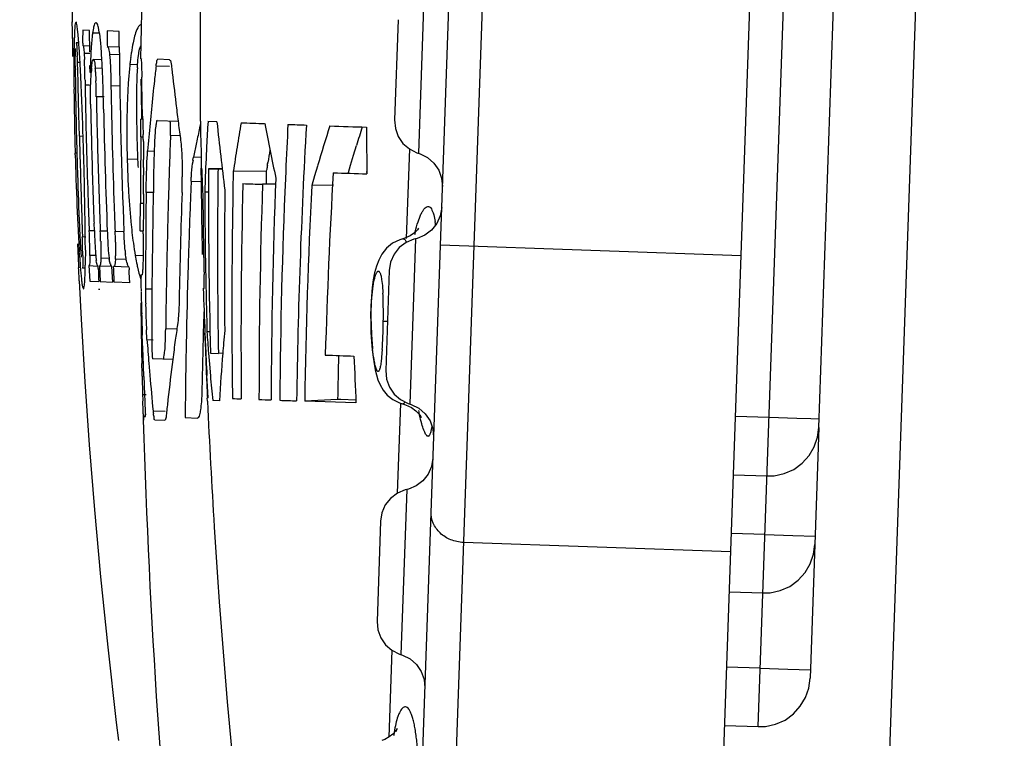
# Model space of a CAD drawing. Header units: millimetres. Extents: x 0 to 420, y 0 to 297.
# Tile 52 of 82: x 260.6 to 262.37, y 133.72 to 135.01. Entities that reach past the tile are written whole.
import ezdxf

# ---------------------------------------------------------------- set-up
doc = ezdxf.new("R2010")
doc.units = ezdxf.units.MM
doc.header["$LTSCALE"] = 23.1
doc.layers.get('0').update_dxf_attribs({"linetype": 'CONTINUOUS'})
doc.layers.add('DIM_PILOTEES', color=7, linetype='CONTINUOUS')
doc.styles.get("Standard").update_dxf_attribs({"font": 'txt', "width": 0.7})
doc.dimstyles.new('DIMSTYLE_3', dxfattribs={"dimtxt": 2.5, "dimasz": 3.5, "dimexe": 2, "dimexo": 0, "dimtad": 1, "dimdec": 1, "dimlfac": 3.333333, "dimdsep": 46, "dimtxsty": 'Standard', "dimblk": '_FILLED', "dimblk1": '_FILLED', "dimblk2": '_FILLED', "dimcen": 0.09, "dimazin": 2, "dimtp": 0.5, "dimtm": 0.5, "dimtfac": 1, "dimtdec": 1, "dimtofl": 0, "dimtmove": 0, "dimatfit": 3, "dimldrblk": '_FILLED', "dimfxl": 0, "dimtolj": 1, "dimarcsym": 0})

# ---------------------------------------------------------------- blocks, each defined once
blk = doc.blocks.new('_FILLED')
at = {"color": 0, "linetype": 'ByBlock'}
blk.add_solid([(0, 0), (-1, 0.14286), (-1, -0.14286)], dxfattribs=at)
blk = doc.blocks.new('*D14')
at = {"layer": 'DIM_PILOTEES', "color": 2, "linetype": 'Continuous'}
for p, q in [((291.0851, 220.9584), (236.8826, 220.9584)), ((238.8826, 220.9584), (238.8826, 170.8023)), ((238.8826, 120.6462), (238.8826, 170.8023)), ((307.6783, 120.6462), (236.8826, 120.6462))]:
    blk.add_line(p, q, dxfattribs=at)
at = {"layer": 'DIM_PILOTEES', "color": 2, "linetype": 'Continuous', "xscale": 3.5, "yscale": 3.5, "zscale": 3.5}
for p, rotation in [((238.8826, 220.9584), 90), ((238.8826, 120.6462), 270)]:
    blk.add_blockref('_FILLED', p, dxfattribs=dict(at, rotation=rotation))
at = {"layer": 'DIM_PILOTEES', "color": 2, "linetype": 'Continuous', "insert": (235.7576, 163.2757), "char_height": 2.5, "width": 13.392857, "attachment_point": 2, "rotation": 90, "line_spacing_factor": 0.9}
blk.add_mtext('{\\ftxt;\\W0.0001;\\H0.0001;\\~}{\\ftxt;\\W3.5714285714;\\H2.5; }{\\ftxt;\\W0.0001;\\H0.0001;\\~}', dxfattribs=at)

msp = doc.modelspace()

# ---------------------------------------------------------------- linework, layer by layer
at = {"color": 7, "linetype": 'Continuous'}
for p, q in [((261.7515, 130.379), (262.0444, 138.7649)), ((262.3412, 138.7545), (262.0962, 131.7388)), ((261.5293, 137.7695), (261.3613, 132.9583)), ((261.3143, 133.3313), (261.4564, 137.4007)), ((261.929, 133.7411), (262.041, 136.9491)), ((262.0378, 134.2776), (262.1194, 136.6161)), ((261.3298, 135.0659), (261.3195, 134.7699)), ((260.6985, 135.0049), (260.6984, 135.0055)), ((260.6989, 134.9897), (260.6985, 135.0049)), ((261.2828, 135.0094), (261.2766, 134.8295)), ((260.6985, 134.9805), (260.6986, 134.9695)), ((260.6991, 134.9828), (260.6989, 134.9897)), ((260.6992, 134.9747), (260.6991, 134.9828)), ((260.7095, 134.9753), (260.7083, 134.9883)), ((260.7294, 134.9902), (260.7171, 134.9907)), ((260.7298, 134.9519), (260.7294, 134.9902)), ((260.7363, 134.9942), (260.7348, 134.9854)), ((260.7473, 134.985), (260.7348, 134.9854)), ((260.7823, 134.9884), (260.761, 134.9891)), ((260.761, 134.9891), (260.7613, 134.9659)), ((260.7826, 134.9605), (260.7823, 134.9884)), ((260.7826, 134.9605), (260.7823, 134.9884)), ((260.6986, 134.9695), (260.6988, 134.957)), ((260.7101, 134.9678), (260.7053, 134.9679)), ((260.7053, 134.9679), (260.7057, 134.967)), ((260.7174, 134.9628), (260.7297, 134.9623)), ((260.6988, 134.957), (260.699, 134.9431)), ((260.7066, 134.9593), (260.7074, 134.9436)), ((260.7299, 134.9485), (260.7198, 134.9489)), ((260.7198, 134.9489), (260.7204, 134.9379)), ((260.7517, 134.9375), (260.7502, 134.9606)), ((260.7613, 134.9612), (260.7826, 134.9605)), ((260.7828, 134.9463), (260.7654, 134.9469)), ((260.7654, 134.9469), (260.7663, 134.9362)), ((260.7014, 134.9375), (260.7014, 134.9349)), ((260.7119, 134.9326), (260.7079, 134.9327)), ((260.7357, 134.9376), (260.7364, 134.938)), ((260.7517, 134.9375), (260.7364, 134.938)), ((260.8154, 134.9285), (260.8017, 134.929)), ((260.873, 134.9376), (260.8518, 134.9383)), ((260.7303, 134.9146), (260.7301, 134.927)), ((260.7328, 134.9145), (260.7303, 134.9146)), ((260.7525, 134.9218), (260.7397, 134.9223)), ((260.7402, 134.9156), (260.7409, 134.8996)), ((260.823, 134.9162), (260.8231, 134.9065)), ((260.8489, 134.9267), (260.8726, 134.9259)), ((260.7213, 134.9007), (260.7214, 134.8922)), ((260.7295, 134.8919), (260.7214, 134.8922)), ((260.7214, 134.8922), (260.7216, 134.8803)), ((260.8241, 134.8548), (260.8231, 134.9065)), ((260.7102, 134.8387), (260.709, 134.89)), ((260.7313, 134.8578), (260.7309, 134.8805)), ((260.7313, 134.8578), (260.7309, 134.8805)), ((260.7836, 134.89), (260.7678, 134.8906)), ((260.7554, 134.8707), (260.7416, 134.8711)), ((260.8225, 134.8477), (260.8229, 134.8307)), ((260.8248, 134.8307), (260.8241, 134.8548)), ((260.7112, 134.8003), (260.7102, 134.8387)), ((260.8265, 134.8306), (260.8212, 134.8308)), ((260.8213, 134.83), (260.8212, 134.8308)), ((260.8508, 134.8288), (260.8883, 134.8275)), ((260.8737, 134.8273), (260.8733, 134.828)), ((260.9283, 134.822), (260.9269, 134.8151)), ((260.9279, 134.8271), (260.9279, 134.8271)), ((260.9283, 134.8271), (260.9279, 134.8271)), ((260.958, 134.826), (260.9419, 134.8265)), ((260.8214, 134.7991), (260.8214, 134.8071)), ((260.7179, 134.8001), (260.7112, 134.8003)), ((260.8214, 134.7991), (260.8212, 134.7774)), ((260.8214, 134.7991), (260.8254, 134.799)), ((260.8747, 134.8015), (260.8745, 134.797)), ((260.8925, 134.8009), (260.8747, 134.8015)), ((260.9213, 134.7888), (260.9159, 134.7627)), ((260.9213, 134.7888), (260.9189, 134.7772)), ((260.7067, 134.7698), (260.7036, 134.7699)), ((260.7037, 134.767), (260.7036, 134.7699)), ((260.8212, 134.7774), (260.8208, 134.7363)), ((260.8336, 134.7741), (260.8455, 134.7736)), ((261.2029, 134.7661), (261.2083, 134.7838)), ((261.2029, 134.7661), (261.2083, 134.7838)), ((261.3031, 134.7776), (261.2975, 134.6167)), ((260.712, 134.7669), (260.713, 134.7347)), ((260.8158, 134.7584), (260.7969, 134.759)), ((260.915, 134.7573), (260.9159, 134.7627)), ((260.9299, 134.7622), (260.9159, 134.7627)), ((260.9305, 134.7432), (260.93, 134.759)), ((261.0485, 134.7479), (261.0493, 134.7529)), ((261.0489, 134.7504), (261.0493, 134.7529)), ((261.1976, 134.7485), (261.2029, 134.7661)), ((261.1976, 134.7485), (261.2029, 134.7661)), ((260.8265, 134.7445), (260.8265, 134.7303)), ((260.8725, 134.7424), (260.8721, 134.7281)), ((260.9292, 134.7432), (260.9295, 134.7173)), ((260.9674, 134.7422), (260.9429, 134.7419)), ((260.9429, 134.7419), (260.9599, 134.7413)), ((260.9675, 134.7414), (260.9599, 134.7413)), ((260.9873, 134.737), (260.9867, 134.7033)), ((260.9873, 134.737), (260.9867, 134.7033)), ((261.047, 134.7378), (260.9873, 134.737)), ((261.0466, 134.716), (261.047, 134.7378)), ((261.047, 134.7378), (261.0474, 134.7403)), ((261.047, 134.7378), (261.0474, 134.7403)), ((261.0813, 134.7371), (261.0808, 134.7246)), ((261.1383, 134.7469), (261.1331, 134.7293)), ((261.1383, 134.7469), (261.1331, 134.7293)), ((261.1937, 134.7352), (261.1976, 134.7485)), ((261.2271, 134.7356), (261.2254, 134.7357)), ((260.9117, 134.7196), (260.9105, 134.6911)), ((260.9117, 134.7196), (260.9106, 134.6911)), ((260.9117, 134.7196), (260.9284, 134.719)), ((261.1331, 134.7293), (261.128, 134.7118)), ((261.1331, 134.7293), (261.128, 134.7118)), ((260.8207, 134.698), (260.8206, 134.6799)), ((260.8438, 134.6992), (260.831, 134.6996)), ((260.9428, 134.7002), (260.936, 134.7001)), ((260.936, 134.7001), (260.9361, 134.6902)), ((261.0637, 134.7145), (261.0397, 134.7141)), ((261.1669, 134.7125), (261.128, 134.7118)), ((260.7148, 134.6744), (260.7162, 134.6303)), ((260.8257, 134.6798), (260.8206, 134.6799)), ((260.8306, 134.6701), (260.8302, 134.612)), ((260.7477, 134.6558), (260.7487, 134.6307)), ((260.7477, 134.6558), (260.7487, 134.6307)), ((260.7162, 134.6303), (260.7165, 134.6196)), ((260.7288, 134.6314), (260.7381, 134.6311)), ((260.7381, 134.6311), (260.7376, 134.6442)), ((260.7487, 134.6307), (260.7613, 134.6303)), ((260.7752, 134.6298), (260.7911, 134.6292)), ((260.8201, 134.6305), (260.8197, 134.6305)), ((260.8201, 134.6305), (260.8259, 134.6303)), ((260.8257, 134.6252), (260.8258, 134.6303)), ((260.7227, 134.6194), (260.7165, 134.6196)), ((260.7494, 134.612), (260.7499, 134.5879)), ((261.2951, 134.6174), (261.2914, 134.6163)), ((261.2914, 134.6163), (261.2915, 134.6163)), ((261.3141, 134.6161), (261.3038, 134.3201)), ((261.331, 134.6227), (261.317, 134.6168)), ((260.708, 134.607), (260.7097, 134.5687)), ((260.7112, 134.5887), (260.711, 134.5932)), ((260.7219, 134.5962), (260.7218, 134.5732)), ((261.3588, 134.6053), (261.8985, 134.5865)), ((260.7115, 134.5844), (260.7112, 134.5887)), ((260.7173, 134.5864), (260.7174, 134.5719)), ((260.7406, 134.5861), (260.7301, 134.5864)), ((260.7408, 134.5836), (260.7413, 134.5793)), ((260.7421, 134.574), (260.7416, 134.5774)), ((260.7499, 134.5879), (260.7498, 134.5815)), ((260.7645, 134.581), (260.7498, 134.5815)), ((260.7759, 134.5797), (260.7754, 134.5739)), ((260.7945, 134.5791), (260.7759, 134.5797)), ((260.7946, 134.5826), (260.7938, 134.5886)), ((260.8254, 134.5858), (260.8114, 134.5863)), ((260.9069, 134.5891), (260.9064, 134.5737)), ((260.717, 134.5646), (260.7167, 134.5637)), ((260.7216, 134.5636), (260.7167, 134.5637)), ((260.7218, 134.5732), (260.7218, 134.5692)), ((260.7218, 134.5678), (260.7218, 134.5692)), ((260.7284, 134.5687), (260.7298, 134.5401)), ((260.7284, 134.5687), (260.7437, 134.5675)), ((260.7294, 134.571), (260.7291, 134.5696)), ((260.743, 134.5702), (260.7421, 134.574)), ((260.7433, 134.5694), (260.743, 134.5702)), ((260.7449, 134.5631), (260.7447, 134.5675)), ((260.7449, 134.5631), (260.7447, 134.5675)), ((260.7475, 134.5675), (260.7472, 134.5674)), ((260.7691, 134.5666), (260.7472, 134.5674)), ((260.7472, 134.5674), (260.7485, 134.5394)), ((260.7481, 134.5681), (260.7475, 134.5675)), ((260.7489, 134.5705), (260.7481, 134.5681)), ((260.7491, 134.5717), (260.7489, 134.5705)), ((260.7691, 134.5666), (260.7704, 134.5387)), ((260.773, 134.5666), (260.7725, 134.5665)), ((260.8002, 134.5655), (260.7725, 134.5665)), ((260.7727, 134.5617), (260.7725, 134.5665)), ((260.7738, 134.5386), (260.7727, 134.5617)), ((260.7754, 134.5739), (260.7751, 134.5717)), ((260.8006, 134.5561), (260.8004, 134.5608)), ((261.2671, 134.5596), (261.2609, 134.3798)), ((260.711, 134.5408), (260.7106, 134.5501)), ((260.7298, 134.5401), (260.746, 134.5395)), ((260.7485, 134.5394), (260.7704, 134.5387)), ((260.8015, 134.5376), (260.8006, 134.5561)), ((260.8217, 134.5519), (260.8237, 134.5518)), ((260.9353, 134.5274), (260.9348, 134.5523)), ((260.9353, 134.5274), (260.9348, 134.5523)), ((261.2534, 134.5435), (261.2547, 134.5324)), ((260.748, 134.5253), (260.7455, 134.5254)), ((260.8015, 134.5376), (260.7738, 134.5386)), ((260.8217, 134.5324), (260.8219, 134.5219)), ((260.8414, 134.5257), (260.8299, 134.5261)), ((260.9335, 134.5275), (260.9353, 134.5274)), ((261.2547, 134.5324), (261.2557, 134.5186)), ((260.8668, 134.5112), (260.8667, 134.5075)), ((260.8214, 134.5016), (260.8221, 134.4525)), ((261.2564, 134.4685), (261.2639, 134.4684)), ((260.8221, 134.4525), (260.8226, 134.4203)), ((260.8324, 134.4357), (260.8315, 134.453)), ((260.8661, 134.4624), (260.866, 134.4548)), ((260.887, 134.4541), (260.866, 134.4548)), ((260.9847, 134.4618), (260.9848, 134.452)), ((261.2345, 134.4679), (261.2338, 134.4678)), ((260.8254, 134.4061), (260.8241, 134.4435)), ((260.8324, 134.4357), (260.8438, 134.4353)), ((260.9372, 134.4287), (260.9364, 134.4479)), ((260.9372, 134.4287), (260.9364, 134.4479)), ((260.9364, 134.447), (260.9368, 134.4356)), ((260.9454, 134.4495), (260.94, 134.4493)), ((261.2353, 134.4322), (261.2365, 134.4174)), ((261.2365, 134.4174), (261.2381, 134.4039)), ((261.239, 134.4046), (261.2373, 134.4183)), ((261.2545, 134.4176), (261.2533, 134.4038)), ((260.823, 134.4044), (260.8231, 134.3993)), ((260.823, 134.4044), (260.8231, 134.3993)), ((260.8267, 134.3692), (260.8254, 134.4061)), ((260.8424, 134.4017), (260.8426, 134.4011)), ((260.8787, 134.3998), (260.8426, 134.4011)), ((260.9429, 134.4113), (260.9445, 134.3913)), ((260.9429, 134.4113), (260.9445, 134.3913)), ((260.9463, 134.4111), (260.9605, 134.4106)), ((260.9684, 134.4109), (260.9605, 134.4106)), ((260.8358, 134.3929), (260.8376, 134.3715)), ((260.9445, 134.3913), (260.9463, 134.3706)), ((260.9445, 134.3913), (260.9463, 134.3706)), ((260.8238, 134.37), (260.8246, 134.3364)), ((260.941, 134.3513), (260.94, 134.3712)), ((260.941, 134.3513), (260.94, 134.3712)), ((260.9421, 134.3309), (260.941, 134.3513)), ((260.9421, 134.3309), (260.941, 134.3513)), ((261.256, 134.3449), (261.2635, 134.336)), ((260.8311, 134.3362), (260.8246, 134.3364)), ((260.941, 134.3249), (260.9407, 134.3309)), ((260.9421, 134.331), (260.9408, 134.3309)), ((261.1745, 134.3279), (261.1154, 134.3252)), ((261.1802, 134.3279), (261.1745, 134.3279)), ((261.2071, 134.3267), (261.1802, 134.3279)), ((260.8257, 134.308), (260.825, 134.3253)), ((260.9626, 134.3259), (260.9504, 134.3263)), ((261.2073, 134.3219), (261.1154, 134.3252)), ((261.2871, 134.3207), (261.2815, 134.1598)), ((261.2917, 134.3201), (261.2913, 134.3201)), ((260.8256, 134.3009), (260.8259, 134.2908)), ((260.8259, 134.3029), (260.8257, 134.308)), ((260.826, 134.3009), (260.8263, 134.2908)), ((260.8262, 134.2975), (260.8298, 134.2974)), ((260.8298, 134.2974), (260.8296, 134.3005)), ((260.865, 134.3065), (260.8434, 134.3072)), ((260.9009, 134.2955), (260.9232, 134.2947)), ((261.3235, 134.2975), (261.3246, 134.2955)), ((261.9483, 134.2957), (261.8884, 134.2978)), ((261.9983, 134.294), (261.9483, 134.2957)), ((262.0231, 134.2931), (261.9983, 134.294)), ((262.0383, 134.2926), (262.0231, 134.2931)), ((260.8464, 134.2914), (260.8645, 134.2908)), ((260.865, 134.2911), (260.8645, 134.2908)), ((261.3434, 134.2805), (261.3426, 134.276)), ((262.0378, 134.2776), (262.0304, 134.0678)), ((261.8847, 134.1929), (261.9447, 134.1908)), ((261.2984, 134.1664), (261.2881, 133.8704)), ((261.2514, 134.1099), (261.2451, 133.93)), ((261.941, 134.0858), (261.881, 134.0879)), ((261.941, 134.0858), (261.991, 134.0841)), ((261.991, 134.0841), (262.031, 134.0827)), ((261.8799, 134.0548), (261.4002, 134.0715)), ((262.0304, 134.0677), (262.0221, 133.8279)), ((261.8774, 133.983), (261.9373, 133.9809)), ((261.2718, 133.8781), (261.2663, 133.7222)), ((261.9326, 133.846), (261.8727, 133.8481)), ((261.9326, 133.846), (261.9818, 133.8443)), ((261.9818, 133.8443), (262.0226, 133.8428)), ((260.7773, 133.7488), (260.7812, 133.7161)), ((261.869, 133.7431), (261.929, 133.7411))]:
    msp.add_line(p, q, dxfattribs=at)
for points in [[(260.7307, 135.9351), (260.7256, 135.8644), (260.7202, 135.7835), (260.7154, 135.7037), (260.7113, 135.6251), (260.7078, 135.5478), (260.7049, 135.4717), (260.7026, 135.3968), (260.7007, 135.3232), (260.6994, 135.251), (260.6985, 135.1803), (260.6981, 135.1112), (260.6981, 135.0438), (260.6983, 135.0052)], [(261.2766, 134.8295), (261.278, 134.8144), (261.2831, 134.8001), (261.2917, 134.7875), (261.3032, 134.7776), (261.3167, 134.7708), (261.3223, 134.769)], [(261.3223, 134.769), (261.3358, 134.7622), (261.3473, 134.7522), (261.3559, 134.7396), (261.361, 134.7253), (261.3624, 134.7102)], [(261.3611, 134.6726), (261.3587, 134.6577), (261.3526, 134.6438)], [(261.3181, 134.6315), (261.3185, 134.6327), (261.3196, 134.6353), (261.3195, 134.6353), (261.3175, 134.6325), (261.3125, 134.6273), (261.3048, 134.6218), (261.2951, 134.6174)], [(261.3526, 134.6438), (261.3431, 134.6318), (261.331, 134.6227)], [(261.317, 134.6168), (261.3113, 134.6154), (261.2973, 134.6096), (261.2851, 134.6004), (261.2757, 134.5885), (261.2696, 134.5746), (261.2671, 134.5596)], [(261.2915, 134.6163), (261.2859, 134.6146), (261.2731, 134.6082)], [(261.2731, 134.6082), (261.2621, 134.5992), (261.2538, 134.5888), (261.2481, 134.5781), (261.244, 134.567), (261.2409, 134.5555)], [(260.711, 134.5408), (260.7145, 134.472), (260.7212, 134.3599), (260.729, 134.2465), (260.7383, 134.1302), (260.7492, 134.01), (260.762, 133.8836), (260.7773, 133.7488)], [(261.2409, 134.5555), (261.2385, 134.5429), (261.2365, 134.5287), (261.2351, 134.513), (261.2341, 134.4957), (261.2337, 134.4773), (261.2338, 134.4678)], [(261.2338, 134.4678), (261.2338, 134.4652), (261.2343, 134.4483), (261.2353, 134.4322)], [(261.2381, 134.4039), (261.2398, 134.392), (261.2417, 134.3815), (261.244, 134.3722), (261.2467, 134.3633), (261.2506, 134.3541), (261.256, 134.3449)], [(261.2609, 134.3798), (261.2623, 134.3647), (261.2674, 134.3504), (261.276, 134.3378), (261.2875, 134.3278), (261.301, 134.321), (261.3066, 134.3192)], [(261.2635, 134.336), (261.2734, 134.328), (261.2857, 134.3219), (261.2964, 134.3185)], [(261.2964, 134.3185), (261.3071, 134.3134), (261.3149, 134.3075), (261.3202, 134.302), (261.3235, 134.2975)], [(261.3066, 134.3192), (261.3201, 134.3124), (261.3316, 134.3025), (261.3402, 134.2899), (261.3453, 134.2756), (261.3467, 134.2605)], [(261.9447, 134.1908), (261.9575, 134.1913), (261.9757, 134.1951), (261.9927, 134.2027), (262.0078, 134.2136), (262.0202, 134.2274), (262.0295, 134.2432), (262.0354, 134.2602), (262.0378, 134.2776)], [(261.3454, 134.2229), (261.343, 134.2079), (261.3368, 134.194), (261.3274, 134.1821), (261.3153, 134.173), (261.3013, 134.1671)], [(261.3013, 134.1671), (261.2956, 134.1657), (261.2816, 134.1599), (261.2694, 134.1507), (261.26, 134.1388), (261.2539, 134.1249), (261.2514, 134.1099)], [(261.9373, 133.9809), (261.9502, 133.9814), (261.9683, 133.9853), (261.9854, 133.9928), (262.0005, 134.0038), (262.0129, 134.0175), (262.0222, 134.0334), (262.028, 134.0503), (262.0304, 134.0677)], [(261.2451, 133.93), (261.2466, 133.9149), (261.2517, 133.9006), (261.2603, 133.8881), (261.2717, 133.8781), (261.2853, 133.8713), (261.2909, 133.8695)], [(261.2909, 133.8695), (261.3044, 133.8627), (261.3159, 133.8527), (261.3245, 133.8402), (261.3296, 133.8259), (261.331, 133.8108)], [(261.929, 133.7411), (261.9418, 133.7415), (261.9599, 133.7454), (261.977, 133.753), (261.9921, 133.7639), (262.0045, 133.7777), (262.0138, 133.7935), (262.0197, 133.8104), (262.0221, 133.8279)], [(261.2795, 133.7324), (261.2807, 133.7364), (261.2811, 133.7376), (261.2805, 133.7364), (261.2781, 133.7328), (261.2737, 133.7279), (261.2672, 133.7227), (261.2593, 133.7183), (261.2535, 133.7161)]]:
    msp.add_lwpolyline(points, dxfattribs=at)
for centre, radius, start, end in [((275.2845, 134.7249), 14.465, 175.62715, 179.15173), ((274.1614, 134.9198), 13.2338, 177.68746, 180.40133), ((263.7542, 135.0182), 3.0372, 180.5185, 180.6957), ((257.0232, 134.9431), 3.6943, 0.3761, 0.5919), ((261.9589, 134.9385), 1.2575, 178.3808, 179.1907), ((259.6764, 134.892), 1.0365, 4.2093, 4.6048), ((259.2059, 134.8574), 1.5082, 3.8266, 4.2085), ((262.1692, 134.9775), 1.4519, 180.3987, 180.5802), ((261.4589, 134.9122), 0.728, 175.6277, 176.5215), ((260.3654, 134.9291), 0.3861, 5.8806, 7.4617), ((260.3476, 134.9271), 0.404, 4.7564, 5.8975), ((261.7273, 134.9711), 0.966, 180.3068, 180.5827), ((262.8612, 134.9247), 2.1599, 179.1623, 179.6602), ((258.2292, 134.7926), 2.4871, 3.3352, 3.8151), ((262.0472, 134.8772), 1.3174, 176.556, 177.7181), ((271.9956, 135.0816), 11.2136, 180.61869, 182.31197), ((261.2851, 134.881), 0.4857, 171.798, 172.8396), ((264.0906, 134.9176), 3.3892, 179.7083, 180.1187), ((259.3441, 134.8859), 1.3646, 2.1571, 2.4254), ((258.8421, 134.8668), 1.8669, 2.0245, 2.1631), ((258.7172, 134.863), 1.9919, 1.641, 2.0068), ((257.6315, 134.7567), 3.0859, 3.0787, 3.3551), ((259.5683, 134.8958), 1.1528, 1.4096, 2.0884), ((262.6455, 134.8512), 1.9162, 177.6527, 177.8397), ((259.2449, 134.8567), 1.509, 2.1686, 3.0667), ((261.6746, 134.8377), 0.8776, 174.029, 175.6859), ((261.4667, 134.8591), 0.6686, 173.6682, 174.0023), ((261.3906, 134.8677), 0.592, 172.8331, 173.6787), ((264.8459, 134.9189), 4.1445, 180.1156, 180.4701), ((263.5764, 134.9332), 2.8725, 180.135, 180.2668), ((264.7739, 134.9402), 4.0701, 180.2862, 180.7225), ((254.5281, 134.7449), 6.1827, 1.34544, 1.62339), ((257.2094, 134.7338), 3.5086, 2.9474, 3.082), ((256.7252, 134.7092), 3.9935, 2.5783, 2.9432), ((258.4161, 134.8656), 2.3055, 1.2713, 1.457), ((256.9379, 134.8334), 3.784, 1.0189, 1.2618), ((262.9181, 134.841), 2.189, 177.8409, 178.0735), ((261.2773, 134.8789), 0.546, 175.9538, 176.258), ((261.1412, 134.8887), 0.4095, 175.1567, 175.9769), ((260.4397, 134.8975), 0.301, 3.4322, 4.7108), ((261.4299, 134.883), 0.616, 176.279, 177.7666), ((264.0754, 134.5385), 3.2498, 173.1396, 173.6083), ((265.8359, 135.4694), 4.989, 186.3027, 187.0272), ((259.5542, 134.8567), 1.1875, 1.6357, 2.0715), ((261.8375, 134.8252), 1.041, 175.674, 177.1237), ((261.773, 134.8694), 0.9594, 177.7566, 178.9234), ((264.8627, 134.9414), 4.0413, 180.5488, 180.9394), ((264.8465, 134.4528), 4.0256, 173.6177, 174.357), ((265.6302, 134.9253), 4.9289, 180.4696, 180.7775), ((266.6675, 134.9622), 5.9638, 180.70509, 180.95371), ((254.8963, 134.6299), 5.8241, 1.99471, 2.5476), ((271.2793, 135.0693), 10.5593, 181.02569, 181.20643), ((258.8282, 134.8363), 1.9137, 1.0423, 1.6244), ((272.1904, 135.0876), 11.4243, 180.98844, 182.07756), ((262.0152, 134.8163), 1.2189, 177.126, 178.4058), ((262.1848, 134.8611), 1.3713, 178.8971, 179.7374), ((265.4585, 134.9506), 4.6371, 180.9325, 181.2719), ((266.3835, 134.9354), 5.6822, 180.7755, 181.0563), ((268.2825, 134.99), 7.579, 180.96016, 181.44317), ((271.9387, 135.0802), 11.2096, 181.13685, 181.35705), ((271.8977, 135.0793), 11.158, 181.0689, 181.25356), ((262.6248, 134.859), 1.8113, 179.7368, 180.4154), ((266.812, 135.5853), 5.972, 186.98535, 187.29039), ((272.2814, 135.09), 11.5617, 181.20445, 182.06116), ((271.9147, 135.0796), 11.1625, 181.18419, 182.30721), ((262.2037, 134.8109), 1.4074, 178.3977, 179.5584), ((263.1287, 134.8623), 2.3151, 180.4061, 180.964), ((265.1019, 134.4252), 4.2825, 174.3253, 174.9987), ((267.0514, 134.9477), 6.3503, 181.05629, 181.3247), ((251.5607, 134.5155), 9.1616, 1.57586, 1.9839), ((271.9234, 135.0799), 11.1837, 181.25356, 181.42873), ((262.4003, 134.8094), 1.6041, 179.5614, 180.6459), ((263.595, 134.8701), 2.7815, 180.9641, 181.454), ((264.2202, 134.9186), 3.3966, 181.4842, 181.944), ((265.1398, 135.3707), 4.2861, 187.2813, 187.7007), ((265.4089, 134.9061), 4.4814, 181.0102, 181.8816), ((264.8244, 134.5857), 3.8899, 176.4508, 177.0874), ((265.9038, 135.3346), 4.9719, 185.8719, 187.2918), ((261.1876, 139.5536), 4.7328, 267.7439, 268.2561), ((265.8261, 135.7493), 4.8714, 190.962, 192.1347), ((272.5081, 134.2387), 11.4376, 177.07907, 177.50256), ((261.3959, 143.2414), 8.4256, 267.88741, 268.11259), ((271.9105, 135.0795), 11.1814, 181.35701, 182.08564), ((260.6659, 134.8095), 0.2089, 357.804, 359.7162), ((264.8033, 133.9788), 3.9656, 167.8256, 168.2151), ((272.5053, 134.1706), 11.4054, 176.73406, 179.22096), ((264.8066, 133.6549), 3.8273, 162.2942, 163.4217), ((261.6481, 147.8427), 13.0329, 267.85593, 268.14408), ((264.8465, 133.6612), 3.8075, 162.3306, 162.8514), ((282.258, 135.0117), 21.0329, 180.53155, 180.75996), ((267.5764, 134.9596), 6.8754, 181.32314, 181.58165), ((270.4979, 135.0441), 9.795, 181.43297, 181.56981), ((275.7975, 135.1769), 15.091, 181.42988, 181.55687), ((271.9163, 135.0797), 11.1766, 181.42871, 182.17335), ((262.5974, 134.8114), 1.8012, 180.6379, 181.4757), ((263.0651, 134.856), 2.2515, 181.437, 182.1608), ((259.1992, 134.747), 1.6273, 1.6651, 1.9873), ((263.7955, 134.5399), 2.9711, 175.0054, 175.4793), ((261.757, 134.7507), 0.9118, 177.5689, 178.5086), ((273.4514, 134.3146), 12.5862, 177.80309, 178.05213), ((270.1136, 135.0333), 9.4106, 181.56858, 181.83584), ((262.7545, 134.8443), 1.9407, 182.1598, 182.9498), ((273.465, 134.4415), 12.6239, 178.48914, 180.06325), ((265.2755, 134.5607), 4.3417, 177.0604, 177.8905), ((264.4759, 134.2335), 3.4657, 170.9957, 171.3804), ((268.1489, 134.9752), 7.4481, 181.60161, 181.85502), ((251.7646, 134.5094), 8.958, 1.04494, 1.65087), ((262.6776, 134.8133), 1.8814, 181.4701, 181.6525), ((262.9634, 134.821), 2.1673, 181.6374, 182.5899), ((257.9525, 134.7442), 2.874, 0.0049, 0.2806), ((261.1139, 134.7273), 0.2011, 171.4047, 173.1906), ((266.5165, 134.9174), 5.8147, 181.80741, 182.71852), ((283.6436, 135.404), 22.9404, 181.6718, 181.82261), ((274.013, 134.6547), 13.1925, 179.64587, 179.81204), ((265.5017, 134.9072), 4.5741, 182.0554, 182.4313), ((272.5094, 134.6953), 11.5666, 179.76951, 181.40816), ((272.4309, 134.5977), 11.4719, 179.28299, 179.52576), ((264.8212, 134.1819), 3.8149, 171.4687, 171.5828), ((272.5213, 134.0778), 11.3737, 176.68805, 178.33764), ((261.5733, 145.5184), 10.7912, 267.83949, 268.16052), ((268.098, 134.9648), 7.3939, 181.80587, 182.53308), ((262.5754, 134.8033), 1.779, 182.5866, 183.645), ((257.4895, 134.7313), 3.337, 359.4052, 359.982), ((273.4662, 134.3141), 12.6009, 178.11701, 178.31867), ((260.0738, 134.7272), 0.822, 358.0534, 0.012), ((272.5276, 134.8628), 11.599, 180.71876, 180.97383), ((264.6445, 134.5845), 3.7102, 177.8985, 178.214), ((272.523, 134.2794), 11.4681, 177.77187, 179.76099), ((272.51, 134.2386), 11.4396, 177.56517, 179.55873), ((268.524, 134.602), 7.6937, 179.27287, 179.49272), ((273.7036, 134.2573), 12.8159, 178.02354, 178.88248), ((265.1413, 134.892), 4.2134, 182.4322, 182.7455), ((273.4244, 134.5629), 12.453, 179.35299, 180.51076), ((272.5138, 134.4898), 11.5291, 178.93894, 179.12569), ((272.5159, 134.4321), 11.5148, 178.5904, 180.51219), ((261.1469, 138.2884), 3.5759, 267.7178, 268.2822), ((272.5055, 134.3328), 11.4721, 178.09524, 180.02382), ((272.5203, 134.1445), 11.4064, 177.14908, 179.09252), ((262.2414, 134.7819), 1.4442, 183.6415, 184.8373), ((283.3368, 134.4876), 22.5115, 179.46775, 179.63672), ((273.4694, 134.314), 12.6041, 178.31865, 178.58269), ((273.0686, 134.207), 12.1677, 177.72028, 177.93238), ((272.4457, 134.7904), 11.5134, 180.4986, 181.18488), ((272.0968, 134.7577), 11.1609, 180.34662, 180.5372), ((272.5717, 134.5968), 11.6127, 179.52724, 180.55778), ((254.7662, 134.5655), 5.9558, 0.76809, 1.03142), ((271.2876, 135.0542), 10.5673, 182.06098, 182.29332), ((271.9245, 135.08), 11.1955, 182.08562, 182.23089), ((270.7348, 135.0315), 9.9677, 182.05828, 182.30974), ((256.4232, 134.6811), 4.3974, 359.6166, 359.7829), ((253.6583, 134.6922), 7.1623, 359.77784, 359.9017), ((272.5268, 134.8628), 11.5983, 180.97383, 181.35649), ((272.5158, 134.4898), 11.5311, 179.12572, 180.13895), ((255.8521, 134.5802), 4.8698, 0.4644, 0.7666), ((273.4275, 134.1941), 12.5268, 177.93265, 178.19333), ((272.9891, 134.7663), 12.0533, 180.53833, 180.95541), ((261.1557, 134.6153), 0.1963, 7.6227, 9.3863), ((264.6542, 134.8303), 3.9503, 182.7367, 183.1072), ((263.7833, 134.7731), 3.075, 182.5162, 183.0915), ((257.3656, 134.4964), 3.366, 2.1551, 2.2983), ((263.0674, 134.7244), 2.3312, 182.2944, 182.4884), ((258.6821, 134.5467), 2.0683, 1.809, 2.3262), ((259.2636, 134.5678), 1.513, 1.616, 2.3484), ((261.619, 134.5548), 0.3142, 166.3465, 167.4133), ((263.6532, 134.7756), 2.9479, 183.1012, 183.5474), ((256.6704, 134.4973), 4.0479, 1.5579, 1.7317), ((256.7245, 134.5871), 3.9974, 0.1303, 0.4671), ((258.571, 134.5411), 2.1597, 1.751, 2.1731), ((262.3871, 134.6943), 1.6502, 182.4709, 182.9893), ((273.6792, 134.52), 12.8493, 179.58972, 179.97286), ((273.4656, 134.3141), 12.6003, 178.58269, 178.8443), ((262.7416, 134.7181), 2.0318, 183.1273, 183.4542), ((261.8541, 134.664), 1.1426, 183.4311, 184.0445), ((258.9227, 134.5569), 1.7948, 0.942, 1.6086), ((259.6004, 134.5722), 1.1299, 1.0445, 1.7698), ((260.0847, 134.5812), 0.6454, 0.4594, 1.024), ((261.0607, 134.619), 0.2687, 185.0396, 186.5006), ((261.4425, 134.6957), 0.6405, 187.8371, 189.8322), ((262.4483, 134.6984), 1.7405, 183.7562, 184.2705), ((260.8779, 134.5972), 0.1377, 187.4671, 188.2808), ((260.8697, 134.5968), 0.1062, 188.1716, 189.3544), ((260.6499, 134.5874), 0.1262, 356.525, 358.0486), ((260.5798, 134.5899), 0.1964, 358.0112, 358.8568), ((260.9137, 134.6015), 0.1206, 188.9913, 189.9199), ((261.364, 134.6823), 0.5608, 189.8576, 191.1944), ((261.9312, 134.6248), 1.2228, 182.6309, 182.8526), ((257.9136, 134.4233), 2.7998, 2.5946, 2.8795), ((261.7891, 134.649), 1.0795, 184.2594, 184.9352), ((259.8084, 134.5787), 0.9134, 358.649, 359.0392), ((259.5977, 134.5824), 1.1241, 359.0334, 359.2555), ((271.9232, 135.08), 11.1902, 182.64791, 182.76862), ((260.7908, 134.5792), 0.0253, 198.1728, 200.8273), ((260.8335, 134.5836), 0.0383, 196.5796, 199.2429), ((262.4797, 134.6436), 1.6814, 182.6624, 182.8238), ((273.4616, 134.3141), 12.5963, 178.8443, 179.10342), ((274.0568, 134.1748), 13.1565, 178.26297, 178.57341), ((272.592, 134.7583), 11.656, 180.94839, 181.51919), ((261.3172, 134.608), 0.6057, 184.9068, 185.9088), ((262.6403, 134.5278), 1.8104, 180.052, 180.8987), ((269.3737, 134.7993), 8.4446, 181.84449, 182.38481), ((267.7831, 134.6836), 6.9631, 181.34164, 181.66138), ((273.4573, 134.3142), 12.5921, 179.12037, 179.32552), ((260.7036, 134.4901), 0.5528, 1.3177, 2.9541), ((261.9828, 134.5177), 1.1529, 180.9114, 181.532), ((263.1102, 134.5483), 2.2807, 181.5431, 182.133), ((274.7024, 134.1588), 13.8022, 178.57337, 178.86451), ((260.46, 134.4836), 0.7965, 0.1875, 1.3795), ((260.2478, 134.4823), 1.0087, 359.2151, 0.2213), ((270.6899, 134.7678), 9.8712, 181.6611, 181.88273), ((273.8415, 134.087), 12.9131, 178.23226, 178.53655), ((272.5562, 134.5963), 11.5972, 180.55595, 180.7392), ((260.18, 134.4829), 1.0765, 358.2704, 359.2346), ((263.1388, 134.5478), 2.3092, 182.0937, 182.3534), ((263.9708, 134.009), 3.1167, 171.6403, 172.1531), ((263.9881, 134.1744), 3.0289, 174.7433, 175.1689), ((272.5173, 134.4898), 11.5326, 180.1877, 180.7954), ((261.7881, 134.4739), 0.5536, 180.6249, 184.1435), ((264.846, 134.7301), 4.0243, 184.1961, 184.807), ((264.7043, 133.9082), 3.8571, 172.1565, 172.6767), ((269.5881, 134.7074), 8.6556, 181.79935, 182.25221), ((265.3115, 134.7572), 4.3823, 184.0287, 184.527), ((272.3532, 134.5937), 11.3941, 180.73922, 180.92082), ((261.7018, 134.4674), 0.4671, 184.1076, 186.0272), ((260.459, 134.4705), 0.7972, 356.2002, 357.3466), ((260.22, 134.4816), 1.0365, 357.3452, 358.277), ((265.2985, 134.5026), 4.4767, 181.0536, 181.2575), ((261.1872, 134.4281), 0.3461, 180.0756, 181.2317), ((273.9535, 134.1724), 13.0532, 178.85943, 179.16219), ((272.5494, 134.12), 11.6206, 178.53665, 178.86881), ((269.4241, 134.8016), 8.4951, 182.51578, 182.90433), ((264.3906, 134.1403), 3.4329, 175.1675, 175.4795), ((262.7486, 134.4477), 1.9262, 181.291, 181.6372), ((265.1194, 133.8527), 4.2758, 172.649, 173.6205), ((264.3813, 134.1385), 3.4238, 175.4369, 176.8627), ((261.4144, 141.1764), 6.7737, 267.78247, 268.21754), ((272.5268, 134.148), 11.3537, 178.69518, 179.09256), ((274.6528, 134.942), 13.4597, 182.28254, 182.64036), ((250.9206, 134.1049), 9.9068, 1.5334, 1.66502), ((270.9189, 134.7554), 10.0995, 182.19121, 182.39681), ((272.2186, 134.1978), 11.3181, 179.16232, 179.50567), ((268.9884, 134.6838), 8.0554, 182.25269, 182.51108), ((265.3156, 134.7531), 4.3861, 185.0028, 185.5834), ((262.2287, 134.378), 1.4047, 181.6984, 182.149), ((267.5101, 134.6129), 6.6878, 182.39857, 182.67786), ((263.725, 134.0089), 2.8727, 173.6261, 174.1423), ((261.0462, 135.8345), 1.506, 267.701, 268.299), ((261.1421, 137.1319), 2.8059, 267.7792, 268.2208), ((274.1271, 134.9194), 13.1995, 182.58145, 183.56262), ((261.2174, 138.092), 3.7682, 267.7707, 268.2293), ((260.9925, 134.3219), 0.1498, 185.6259, 187.4271), ((261.7759, 134.4068), 0.467, 192.1986, 193.2438), ((275.3222, 134.724), 14.5028, 181.71162, 185.89296), ((274.1544, 134.9209), 13.2268, 183.56155, 189.78903), ((261.5644, 133.6852), 0.2921, 170.992, 172.2958)]:
    msp.add_arc(centre, radius, start, end, dxfattribs=at)
for points, knots in [([(260.7043, 135.0042), (260.7032, 135.0012), (260.7028, 134.9909), (260.7022, 134.9809), (260.702, 134.9741)], [0, 0, 0, 0, 0.322343, 1, 1, 1, 1]), ([(260.7061, 135.0034), (260.7059, 135.0039), (260.7058, 135.0045), (260.7053, 135.0053), (260.705, 135.0053)], [0, 0, 0, 0, 0.684596, 1, 1, 1, 1]), ([(260.7083, 134.9883), (260.7082, 134.99), (260.7076, 134.9951), (260.707, 135.0002), (260.7061, 135.0034)], [0, 0, 0, 0, 0.343822, 1, 1, 1, 1]), ([(260.7408, 135.004), (260.7397, 135.0041), (260.7374, 134.9999), (260.7368, 134.9967), (260.7363, 134.9942)], [0, 0, 0, 0, 0.301708, 1, 1, 1, 1]), ([(260.7424, 135.003), (260.7422, 135.0033), (260.7417, 135.0038), (260.7411, 135.004), (260.7408, 135.004)], [0, 0, 0, 0, 0.570753, 1, 1, 1, 1]), ([(260.7482, 134.9792), (260.7475, 134.9846), (260.7461, 134.9925), (260.7441, 135.0008), (260.7424, 135.003)], [0, 0, 0, 0, 0.664727, 1, 1, 1, 1]), ([(260.8223, 135.0009), (260.8184, 134.9997), (260.8115, 134.9874), (260.8091, 134.9761), (260.8074, 134.9681)], [0, 0, 0, 0, 0.331459, 1, 1, 1, 1]), ([(260.7348, 134.9854), (260.7346, 134.9842), (260.7339, 134.9783), (260.7334, 134.9723), (260.733, 134.9677)], [0, 0, 0, 0, 0.217853, 1, 1, 1, 1]), ([(260.7057, 134.967), (260.7058, 134.9666), (260.7063, 134.964), (260.7064, 134.9614), (260.7066, 134.9593)], [0, 0, 0, 0, 0.152332, 1, 1, 1, 1]), ([(260.7174, 134.9628), (260.7185, 134.9627), (260.7188, 134.9558), (260.7196, 134.9525), (260.7198, 134.9489)], [0, 0, 0, 0, 0.228422, 1, 1, 1, 1]), ([(260.7039, 134.9265), (260.7039, 134.9294), (260.7039, 134.9398), (260.7039, 134.9501), (260.7042, 134.9574)], [0, 0, 0, 0, 0.288394, 1, 1, 1, 1]), ([(260.7613, 134.9612), (260.7627, 134.9612), (260.7643, 134.9545), (260.765, 134.9506), (260.7654, 134.9469)], [0, 0, 0, 0, 0.265071, 1, 1, 1, 1]), ([(260.8152, 134.9229), (260.8153, 134.9249), (260.8158, 134.9324), (260.8165, 134.9398), (260.8173, 134.9452)], [0, 0, 0, 0, 0.266751, 1, 1, 1, 1]), ([(260.8173, 134.9452), (260.8177, 134.949), (260.8187, 134.9548), (260.8203, 134.9608), (260.8217, 134.9626)], [0, 0, 0, 0, 0.626212, 1, 1, 1, 1]), ([(260.7331, 134.9233), (260.7334, 134.9265), (260.734, 134.9312), (260.7347, 134.9364), (260.7357, 134.9376)], [0, 0, 0, 0, 0.671732, 1, 1, 1, 1]), ([(260.7364, 134.938), (260.7366, 134.938), (260.7372, 134.9374), (260.7374, 134.9367), (260.7376, 134.9363)], [0, 0, 0, 0, 0.337285, 1, 1, 1, 1]), ([(260.7376, 134.9363), (260.7378, 134.9356), (260.739, 134.931), (260.7393, 134.9263), (260.7397, 134.9223)], [0, 0, 0, 0, 0.153271, 1, 1, 1, 1]), ([(260.7663, 134.9362), (260.7666, 134.9325), (260.7673, 134.9173), (260.7676, 134.9021), (260.7678, 134.8906)], [0, 0, 0, 0, 0.241598, 1, 1, 1, 1]), ([(260.822, 134.9393), (260.8225, 134.9394), (260.822, 134.9361), (260.8229, 134.9329), (260.8227, 134.925), (260.8229, 134.9195), (260.823, 134.9162)], [0, 0, 0, 0, 0.065115, 0.256435, 0.569563, 1, 1, 1, 1]), ([(260.8489, 134.9267), (260.8492, 134.9296), (260.8501, 134.9324), (260.8507, 134.9383), (260.8518, 134.9383)], [0, 0, 0, 0, 0.728664, 1, 1, 1, 1]), ([(260.873, 134.9376), (260.8745, 134.9375), (260.8757, 134.9298), (260.8766, 134.9256), (260.877, 134.9217)], [0, 0, 0, 0, 0.282597, 1, 1, 1, 1]), ([(260.7309, 134.8805), (260.731, 134.8835), (260.7314, 134.8948), (260.7319, 134.9062), (260.7325, 134.9146)], [0, 0, 0, 0, 0.263669, 1, 1, 1, 1]), ([(260.8214, 134.8073), (260.8215, 134.8098), (260.8215, 134.8174), (260.8216, 134.8249), (260.8213, 134.83)], [0, 0, 0, 0, 0.332879, 1, 1, 1, 1]), ([(260.8508, 134.8288), (260.8498, 134.8288), (260.8491, 134.8236), (260.8477, 134.8173), (260.8468, 134.8042), (260.8463, 134.7948), (260.846, 134.7893)], [0, 0, 0, 0, 0.074688, 0.273082, 0.587524, 1, 1, 1, 1]), ([(260.8748, 134.8084), (260.8748, 134.8105), (260.8747, 134.8168), (260.8749, 134.8233), (260.8737, 134.8273)], [0, 0, 0, 0, 0.332065, 1, 1, 1, 1]), ([(261.0013, 134.8245), (260.9988, 134.8099), (260.994, 134.7808), (260.9895, 134.7516), (260.9873, 134.737)], [0, 0, 0, 0, 0.500479, 1, 1, 1, 1]), ([(260.8259, 134.7943), (260.8259, 134.7916), (260.8262, 134.7796), (260.8264, 134.7676), (260.8264, 134.7583)], [0, 0, 0, 0, 0.221217, 1, 1, 1, 1]), ([(260.8924, 134.7964), (260.893, 134.7919), (260.8953, 134.7689), (260.8958, 134.7459), (260.8958, 134.7274)], [0, 0, 0, 0, 0.197246, 1, 1, 1, 1]), ([(260.831, 134.6996), (260.8311, 134.7071), (260.8316, 134.7319), (260.8323, 134.7567), (260.8336, 134.7741)], [0, 0, 0, 0, 0.30009, 1, 1, 1, 1]), ([(260.9117, 134.7196), (260.9118, 134.7225), (260.9124, 134.733), (260.9133, 134.7436), (260.9142, 134.7511)], [0, 0, 0, 0, 0.276234, 1, 1, 1, 1]), ([(261.324, 134.6603), (261.3249, 134.6623), (261.3268, 134.6658), (261.3298, 134.6702), (261.3328, 134.6731), (261.3355, 134.6743), (261.3375, 134.6742), (261.3394, 134.6736), (261.3418, 134.6715), (261.344, 134.6676), (261.3452, 134.6644), (261.3458, 134.6626)], [0, 0, 0, 0, 0.188247, 0.338242, 0.452863, 0.540505, 0.579921, 0.620213, 0.714126, 0.838613, 1, 1, 1, 1]), ([(261.3458, 134.6626), (261.3462, 134.6616), (261.3477, 134.6565), (261.3487, 134.6514), (261.3494, 134.6473)], [0, 0, 0, 0, 0.216081, 1, 1, 1, 1]), ([(260.8023, 134.6602), (260.8027, 134.6556), (260.8043, 134.6383), (260.8062, 134.621), (260.808, 134.6083)], [0, 0, 0, 0, 0.262559, 1, 1, 1, 1]), ([(260.8201, 134.6305), (260.8206, 134.6305), (260.8197, 134.6334), (260.8207, 134.6365), (260.8203, 134.6436), (260.8205, 134.6487), (260.8205, 134.6517)], [0, 0, 0, 0, 0.066206, 0.260218, 0.574975, 1, 1, 1, 1]), ([(261.3136, 134.629), (261.3151, 134.635), (261.318, 134.6456), (261.3219, 134.6559), (261.324, 134.6603)], [0, 0, 0, 0, 0.560032, 1, 1, 1, 1]), ([(260.7613, 134.6303), (260.7614, 134.626), (260.7623, 134.6098), (260.7628, 134.5935), (260.7645, 134.5817)], [0, 0, 0, 0, 0.261923, 1, 1, 1, 1]), ([(260.8257, 134.6252), (260.8257, 134.6152), (260.8256, 134.5975), (260.8254, 134.5767), (260.8248, 134.5642), (260.8247, 134.5574), (260.8239, 134.5545), (260.8241, 134.5518), (260.8237, 134.5518)], [0, 0, 0, 0, 0.406398, 0.725755, 0.843237, 0.929113, 0.981656, 1, 1, 1, 1]), ([(261.2915, 134.6163), (261.292, 134.6164), (261.2933, 134.6163), (261.295, 134.6151), (261.2965, 134.6131), (261.2973, 134.6114), (261.2977, 134.6104)], [0, 0, 0, 0, 0.182707, 0.389077, 0.655958, 1, 1, 1, 1]), ([(260.7391, 134.6083), (260.7395, 134.602), (260.7399, 134.5937), (260.7406, 134.5855), (260.7408, 134.5836)], [0, 0, 0, 0, 0.767909, 1, 1, 1, 1]), ([(260.7301, 134.5864), (260.7301, 134.5846), (260.7301, 134.5794), (260.73, 134.5743), (260.7294, 134.571)], [0, 0, 0, 0, 0.362928, 1, 1, 1, 1]), ([(260.7498, 134.5815), (260.7498, 134.5805), (260.7497, 134.5772), (260.7494, 134.574), (260.7491, 134.5717)], [0, 0, 0, 0, 0.312856, 1, 1, 1, 1]), ([(260.7667, 134.5713), (260.7665, 134.5718), (260.7657, 134.5745), (260.7652, 134.5773), (260.7648, 134.5795)], [0, 0, 0, 0, 0.195789, 1, 1, 1, 1]), ([(260.7174, 134.5719), (260.7174, 134.571), (260.7173, 134.5686), (260.7173, 134.5662), (260.717, 134.5646)], [0, 0, 0, 0, 0.350247, 1, 1, 1, 1]), ([(260.7184, 134.5263), (260.7191, 134.5263), (260.7198, 134.5297), (260.7205, 134.5344), (260.7212, 134.5447), (260.7215, 134.5525), (260.7216, 134.5572)], [0, 0, 0, 0, 0.06161, 0.236819, 0.546859, 1, 1, 1, 1]), ([(260.7291, 134.5696), (260.729, 134.5693), (260.7292, 134.5685), (260.7285, 134.5686), (260.7285, 134.5687)], [0, 0, 0, 0, 0.736434, 1, 1, 1, 1]), ([(260.7447, 134.5675), (260.7444, 134.5675), (260.7437, 134.5681), (260.7435, 134.5689), (260.7433, 134.5694)], [0, 0, 0, 0, 0.339379, 1, 1, 1, 1]), ([(260.7751, 134.5717), (260.7749, 134.571), (260.7745, 134.5693), (260.774, 134.5671), (260.773, 134.5666)], [0, 0, 0, 0, 0.390517, 1, 1, 1, 1]), ([(260.8002, 134.5655), (260.7999, 134.5658), (260.7986, 134.5674), (260.7978, 134.5694), (260.7973, 134.571)], [0, 0, 0, 0, 0.184966, 1, 1, 1, 1]), ([(260.8138, 134.5734), (260.8143, 134.5707), (260.8164, 134.561), (260.8187, 134.5513), (260.8209, 134.5445)], [0, 0, 0, 0, 0.279455, 1, 1, 1, 1]), ([(261.2382, 134.532), (261.2387, 134.5352), (261.2396, 134.5399), (261.2409, 134.5457), (261.2419, 134.5493), (261.2429, 134.5523), (261.244, 134.5547), (261.245, 134.5565), (261.246, 134.5578), (261.2472, 134.5584), (261.2484, 134.5582), (261.2494, 134.5572), (261.2503, 134.5557), (261.2512, 134.5535), (261.2523, 134.5494), (261.253, 134.546), (261.2534, 134.5435)], [0, 0, 0, 0, 0.218844, 0.312159, 0.394119, 0.464328, 0.522522, 0.568702, 0.603457, 0.629039, 0.651747, 0.680246, 0.719281, 0.770519, 0.834488, 1, 1, 1, 1]), ([(260.7147, 134.5456), (260.7149, 134.5434), (260.7157, 134.5374), (260.7162, 134.5312), (260.7175, 134.5276)], [0, 0, 0, 0, 0.366673, 1, 1, 1, 1]), ([(260.8217, 134.5519), (260.8212, 134.5519), (260.8223, 134.5487), (260.8213, 134.5458), (260.8218, 134.5393), (260.8217, 134.5348), (260.8217, 134.5324)], [0, 0, 0, 0, 0.079615, 0.295335, 0.617534, 1, 1, 1, 1]), ([(261.2353, 134.5022), (261.2354, 134.5049), (261.2361, 134.5148), (261.2371, 134.5248), (261.2382, 134.532)], [0, 0, 0, 0, 0.272698, 1, 1, 1, 1]), ([(260.8901, 134.5072), (260.8901, 134.5027), (260.8897, 134.4876), (260.8888, 134.4726), (260.8873, 134.4622)], [0, 0, 0, 0, 0.30083, 1, 1, 1, 1]), ([(261.2345, 134.4679), (261.2345, 134.4708), (261.2345, 134.4822), (261.2348, 134.4937), (261.2353, 134.5022)], [0, 0, 0, 0, 0.254996, 1, 1, 1, 1]), ([(260.8612, 134.4004), (260.8626, 134.4004), (260.8632, 134.4079), (260.8649, 134.4165), (260.8656, 134.4346), (260.866, 134.4475), (260.866, 134.4548)], [0, 0, 0, 0, 0.075885, 0.279282, 0.596992, 1, 1, 1, 1]), ([(260.8412, 134.4206), (260.8413, 134.4185), (260.8415, 134.4122), (260.8415, 134.4059), (260.8424, 134.4017)], [0, 0, 0, 0, 0.332292, 1, 1, 1, 1]), ([(261.2533, 134.4038), (261.2532, 134.4019), (261.2528, 134.3983), (261.2521, 134.3932), (261.2514, 134.3888), (261.2506, 134.3852), (261.2498, 134.3823), (261.2491, 134.3803), (261.2485, 134.3792), (261.248, 134.3787), (261.2475, 134.3783), (261.2468, 134.3781), (261.2458, 134.3788), (261.2449, 134.3803), (261.2439, 134.3825), (261.2429, 134.3855), (261.2419, 134.3893), (261.2409, 134.3938), (261.2399, 134.399), (261.2393, 134.4027), (261.239, 134.4046)], [0, 0, 0, 0, 0.104256, 0.19698, 0.277573, 0.345488, 0.400269, 0.441687, 0.457502, 0.470292, 0.480569, 0.489408, 0.509164, 0.539723, 0.583634, 0.641238, 0.712283, 0.796209, 0.892348, 1, 1, 1, 1]), ([(260.9311, 134.3494), (260.931, 134.3455), (260.9306, 134.3322), (260.9298, 134.3188), (260.9285, 134.3095)], [0, 0, 0, 0, 0.291017, 1, 1, 1, 1]), ([(260.9285, 134.3095), (260.9282, 134.308), (260.9275, 134.3035), (260.9266, 134.2989), (260.9251, 134.2963)], [0, 0, 0, 0, 0.332929, 1, 1, 1, 1]), ([(261.2947, 134.3238), (261.2945, 134.3232), (261.2941, 134.3223), (261.2933, 134.3209), (261.2923, 134.3201), (261.2917, 134.3201)], [0, 0, 0, 0, 0.352963, 0.62943, 1, 1, 1, 1]), ([(260.8262, 134.2975), (260.8258, 134.2976), (260.8266, 134.3004), (260.826, 134.3016), (260.8259, 134.3029)], [0, 0, 0, 0, 0.257457, 1, 1, 1, 1]), ([(260.8464, 134.2914), (260.8454, 134.2914), (260.8454, 134.2971), (260.8443, 134.2998), (260.8439, 134.3026)], [0, 0, 0, 0, 0.269469, 1, 1, 1, 1]), ([(260.8673, 134.3021), (260.8671, 134.3007), (260.8666, 134.2971), (260.8666, 134.2928), (260.865, 134.2911)], [0, 0, 0, 0, 0.373381, 1, 1, 1, 1]), ([(260.9251, 134.2963), (260.9248, 134.2959), (260.9244, 134.2952), (260.9235, 134.2947), (260.9232, 134.2947)], [0, 0, 0, 0, 0.597098, 1, 1, 1, 1]), ([(261.3291, 134.2729), (261.3277, 134.2767), (261.3249, 134.2856), (261.3226, 134.2947), (261.3213, 134.2998)], [0, 0, 0, 0, 0.432698, 1, 1, 1, 1]), ([(261.3426, 134.276), (261.3423, 134.2741), (261.3416, 134.2706), (261.3405, 134.2667), (261.3394, 134.2644), (261.3385, 134.2629), (261.3373, 134.2619), (261.336, 134.2619), (261.3351, 134.2624), (261.3341, 134.2632), (261.3327, 134.265), (261.331, 134.2683), (261.3298, 134.2712), (261.3291, 134.2729)], [0, 0, 0, 0, 0.201673, 0.353744, 0.411712, 0.458537, 0.525385, 0.554367, 0.587416, 0.628517, 0.679772, 0.816208, 1, 1, 1, 1]), ([(261.4002, 134.0715), (261.3924, 134.0718), (261.3771, 134.0751), (261.3576, 134.0872), (261.3447, 134.1054), (261.3418, 134.1198), (261.3421, 134.1268)], [0, 0, 0, 0, 0.263842, 0.519621, 0.763805, 1, 1, 1, 1]), ([(261.3163, 133.4196), (261.3172, 133.4392), (261.3183, 133.4701), (261.3196, 133.513), (261.3204, 133.5484), (261.3209, 133.5844), (261.3209, 133.6198), (261.3204, 133.6536), (261.3191, 133.6847), (261.317, 133.7123), (261.3144, 133.7327), (261.3117, 133.7466), (261.3097, 133.7551), (261.3074, 133.7623), (261.305, 133.7681), (261.3024, 133.7725), (261.2997, 133.7755), (261.2966, 133.7769), (261.2933, 133.7764), (261.2904, 133.7742), (261.2876, 133.7706), (261.2849, 133.7655), (261.2833, 133.7615), (261.2826, 133.7593)], [0, 0, 0, 0, 0.152206, 0.240523, 0.333245, 0.427408, 0.52007, 0.608431, 0.689888, 0.762176, 0.823407, 0.849431, 0.872237, 0.891742, 0.907928, 0.920889, 0.930932, 0.938865, 0.946361, 0.955341, 0.966978, 0.981801, 1, 1, 1, 1]), ([(261.2826, 133.7593), (261.2811, 133.7552), (261.2785, 133.7458), (261.2767, 133.7362), (261.2759, 133.7309)], [0, 0, 0, 0, 0.449156, 1, 1, 1, 1])]:
    msp.add_open_spline(points, degree=3, knots=knots, dxfattribs=at)
for points in [[(260.8074, 134.9681), (260.8062, 134.9622), (260.8053, 134.9563), (260.8044, 134.9503)], [(260.7546, 134.8489), (260.7542, 134.8706), (260.7536, 134.8922), (260.7528, 134.9138)], [(260.7931, 134.5954), (260.7921, 134.6066), (260.7916, 134.6179), (260.7911, 134.6292)], [(260.7759, 134.6104), (260.7762, 134.6023), (260.7763, 134.5941), (260.7762, 134.586)], [(260.7967, 134.5727), (260.7959, 134.5753), (260.7954, 134.578), (260.7949, 134.5807)], [(260.7691, 134.5666), (260.7682, 134.5676), (260.7676, 134.5689), (260.7671, 134.5702)], [(260.8376, 134.3715), (260.8394, 134.3501), (260.8413, 134.3286), (260.8434, 134.3072)]]:
    msp.add_open_spline(points, degree=3, dxfattribs=at)

# ---------------------------------------------------------------- dimensions: what is measured, and where the dimension line sits
at = {"layer": 'DIM_PILOTEES', "color": 2, "linetype": 'Continuous'}
dim = msp.add_linear_dim(base=(238.8826, 220.9584), p1=(307.6783, 120.6462), p2=(291.0851, 220.9584), angle=90, text='{\\ftxt;\\W0.0001;\\H0.0001;\\~}{\\ftxt;\\W3.5714285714;\\H2.5; }{\\ftxt;\\W0.0001;\\H0.0001;\\~}', dimstyle='DIMSTYLE_3', dxfattribs=at)
dim.commit()
dim.dimension.update_dxf_attribs({"geometry": '*D14', "text_midpoint": (238.8826, 162.9186), "dimtype": 160})

doc.saveas('drawing.dxf')
